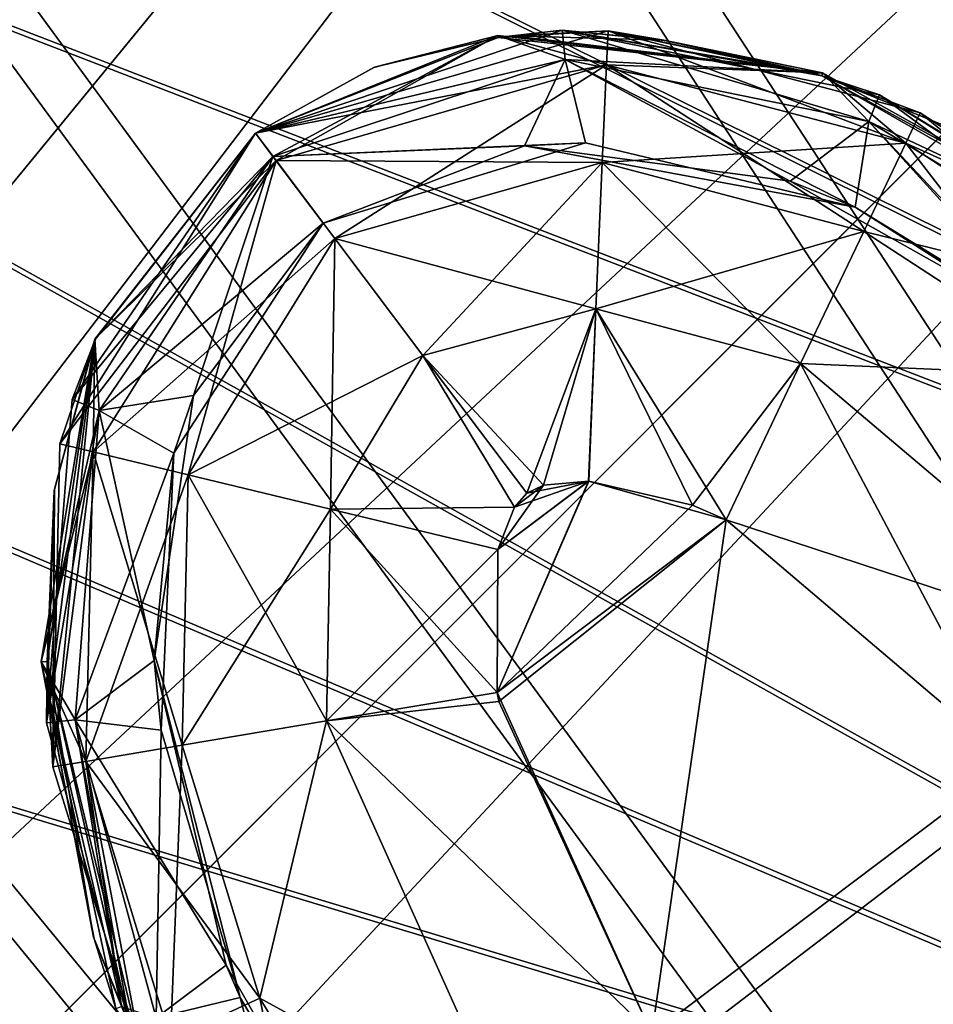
# Model space of a CAD drawing. Header units: metres. Extents: x -904 to 0, y -908 to 0.
# Tile 112 of 152: x -172 to -156, y -171 to -154. Entities that reach past the tile are written whole.
import ezdxf

# ---------------------------------------------------------------- set-up
doc = ezdxf.new("R2010")
doc.units = ezdxf.units.M

msp = doc.modelspace()

# ---------------------------------------------------------------- linework, layer by layer
at = {"layer": 'None012311'}
for points in [[(-264.332214, -57.531643, 123.974747), (-243.170029, -56.729248, 123.995758), (-63.008152, -302.295593, 117.565376)], [(-63.008152, -302.295593, 117.565376), (-243.170029, -56.729248, 123.995758), (-222.050903, -58.298695, 123.954659)], [(-297.830109, -60.486073, 123.897385), (-264.332214, -57.531643, 123.974747), (-63.008152, -302.295593, 117.565376)], [(-222.050903, -58.298695, 123.954659), (-201.240021, -62.22023, 123.851974), (-63.008152, -302.295593, 117.565376)], [(-65.261642, -300.990356, 120.600586), (-242.291733, -59.376686, 126.92746), (-262.718689, -60.035652, 126.910202)], [(-221.537735, -60.995937, 126.885056), (-242.291733, -59.376686, 126.92746), (-65.261642, -300.990356, 120.600586)], [(-262.718689, -60.035652, 126.910202), (-296.668427, -62.81105, 126.837532), (-65.261642, -300.990356, 120.600586)], [(-63.008152, -302.295593, 117.565376), (-331.364288, -63.040817, 123.830482), (-297.830109, -60.486073, 123.897385)], [(-201.261032, -64.869583, 126.783623), (-221.537735, -60.995937, 126.885056), (-65.261642, -300.990356, 120.600586)], [(-201.240021, -62.22023, 123.851974), (-180.998627, -68.444519, 123.68898), (-63.008152, -302.295593, 117.565376)], [(-65.261642, -300.990356, 120.600586), (-296.668427, -62.81105, 126.837532), (-330.762848, -65.236298, 126.774025)], [(-398.51358, -66.948952, 123.728142), (-331.364288, -63.040817, 123.830482), (-63.008152, -302.295593, 117.565376)], [(-65.261642, -300.990356, 120.600586), (-181.641327, -70.920166, 126.625183), (-201.261032, -64.869583, 126.783623)], [(-399.362701, -68.982285, 126.675926), (-65.261642, -300.990356, 120.600586), (-330.762848, -65.236298, 126.774025)], [(-465.701691, -69.252586, 123.667824), (-398.51358, -66.948952, 123.728142), (-69.298546, -367.238312, 115.864792)], [(-398.51358, -66.948952, 123.728142), (-66.409767, -334.739563, 116.715805), (-69.298546, -367.238312, 115.864792)], [(-66.409767, -334.739563, 116.715805), (-398.51358, -66.948952, 123.728142), (-63.008152, -302.295593, 117.565376)], [(-63.008152, -302.295593, 117.565376), (-180.998627, -68.444519, 123.68898), (-161.580826, -76.893288, 123.467743)], [(-71.333969, -367.13382, 118.868553), (-399.362701, -68.982285, 126.675926), (-465.757965, -71.129059, 126.619713)], [(-71.333969, -367.13382, 118.868553), (-68.556686, -334.277802, 119.72892), (-399.362701, -68.982285, 126.675926)], [(-68.556686, -334.277802, 119.72892), (-65.261642, -300.990356, 120.600586), (-399.362701, -68.982285, 126.675926)], [(-452.00235, -701.143799, 107.12117), (-465.701691, -69.252586, 123.667824), (-71.672775, -399.771973, 115.012871)], [(-465.701691, -69.252586, 123.667824), (-69.298546, -367.238312, 115.864792), (-71.672775, -399.771973, 115.012871)], [(-162.537094, -79.228813, 126.407616), (-181.641327, -70.920166, 126.625183), (-65.261642, -300.990356, 120.600586)], [(-73.59713, -399.498657, 118.021057), (-465.757965, -71.129059, 126.619713), (-452.00235, -703.006531, 110.073418)], [(-73.59713, -399.498657, 118.021057), (-71.333969, -367.13382, 118.868553), (-465.757965, -71.129059, 126.619713)], [(-161.580826, -76.893288, 123.467743), (-143.23024, -87.460297, 123.19104), (-63.008152, -302.295593, 117.565376)], [(-153.423279, -84.138039, 126.27906), (-162.537094, -79.228813, 126.407616), (-65.261642, -300.990356, 120.600586)]]:
    msp.add_3dface(points, dxfattribs=at)
at = {"layer": 'None012312'}
for points in [[(-224.989838, -198.103775, 2170), (-171.69136, -69.429825, 2077.158691), (-189.150803, -63.182556, 2077.158691)], [(-224.989838, -198.103775, 2170), (-220.582367, -200.188324, 2170), (-171.69136, -69.429825, 2077.158691)], [(-220.582367, -200.188324, 2170), (-154.928177, -77.35804, 2077.158691), (-171.69136, -69.429825, 2077.158691)], [(-225.351837, -198.977661, 2167.144043), (-172.692154, -71.845924, 2075.415527), (-156.160965, -79.664413, 2075.415527)], [(-220.582367, -200.188324, 2170), (-216.400406, -202.694778, 2170), (-154.928177, -77.35804, 2077.158691)], [(-216.400406, -202.694778, 2170), (-139.02272, -86.890968, 2077.158691), (-154.928177, -77.35804, 2077.158691)], [(-221.028259, -201.022507, 2167.144043), (-225.351837, -198.977661, 2167.144043), (-156.160965, -79.664413, 2075.415527)], [(-221.028259, -201.022507, 2167.144043), (-156.160965, -79.664413, 2075.415527), (-140.475632, -89.065399, 2075.415527)], [(-216.400406, -202.694778, 2170), (-212.484268, -205.599091, 2170), (-139.02272, -86.890968, 2077.158691)], [(-212.484268, -205.599091, 2170), (-124.128281, -97.937057, 2077.158691), (-139.02272, -86.890968, 2077.158691)], [(-216.925919, -203.481247, 2167.144043), (-221.028259, -201.022507, 2167.144043), (-140.475632, -89.065399, 2075.415527)], [(-216.925919, -203.481247, 2167.144043), (-140.475632, -89.065399, 2075.415527), (-125.787346, -99.958588, 2075.415527)], [(-212.484268, -205.599091, 2170), (-208.871689, -208.873306, 2170), (-124.128281, -97.937057, 2077.158691)], [(-208.871689, -208.873306, 2170), (-110.38842, -110.390038, 2077.158691), (-124.128281, -97.937057, 2077.158691)], [(-213.084335, -206.330261, 2167.144043), (-216.925919, -203.481247, 2167.144043), (-125.787346, -99.958588, 2075.415527)], [(-213.084335, -206.330261, 2167.144043), (-125.787346, -99.958588, 2075.415527), (-112.237633, -112.239235, 2075.415527)], [(-208.871689, -208.873306, 2170), (-205.597473, -212.485886, 2170), (-110.38842, -110.390038, 2077.158691)], [(-205.597473, -212.485886, 2170), (-97.93544, -124.129898, 2077.158691), (-110.38842, -110.390038, 2077.158691)], [(-209.540543, -209.542145, 2167.144043), (-213.084335, -206.330261, 2167.144043), (-112.237633, -112.239235, 2075.415527)], [(-209.540543, -209.542145, 2167.144043), (-112.237633, -112.239235, 2075.415527), (-99.956985, -125.788948, 2075.415527)], [(-205.597473, -212.485886, 2170), (-202.693161, -216.402023, 2170), (-97.93544, -124.129898, 2077.158691)], [(-202.693161, -216.402023, 2170), (-86.889359, -139.024338, 2077.158691), (-97.93544, -124.129898, 2077.158691)], [(-206.328659, -213.085938, 2167.144043), (-209.540543, -209.542145, 2167.144043), (-99.956985, -125.788948, 2075.415527)], [(-206.328659, -213.085938, 2167.144043), (-99.956985, -125.788948, 2075.415527), (-89.063797, -140.477234, 2075.415527)], [(-202.693161, -216.402023, 2170), (-200.186707, -220.583984, 2170), (-86.889359, -139.024338, 2077.158691)], [(-200.186707, -220.583984, 2170), (-77.356422, -154.929794, 2077.158691), (-86.889359, -139.024338, 2077.158691)], [(-203.479645, -216.927521, 2167.144043), (-206.328659, -213.085938, 2167.144043), (-89.063797, -140.477234, 2075.415527)], [(-203.479645, -216.927521, 2167.144043), (-89.063797, -140.477234, 2075.415527), (-79.662811, -156.162567, 2075.415527)], [(-200.186707, -220.583984, 2170), (-198.102173, -224.99147, 2170), (-77.356422, -154.929794, 2077.158691)], [(-198.102173, -224.99147, 2170), (-69.428215, -171.692978, 2077.158691), (-77.356422, -154.929794, 2077.158691)], [(-201.020905, -221.029861, 2167.144043), (-203.479645, -216.927521, 2167.144043), (-79.662811, -156.162567, 2075.415527)], [(-201.020905, -221.029861, 2167.144043), (-79.662811, -156.162567, 2075.415527), (-71.844322, -172.693756, 2075.415527)]]:
    msp.add_3dface(points, dxfattribs=at)
at = {"layer": 'None012315'}
for points in [[(-162.68129, -154.086838, 1936.627197), (-162.626328, -154.603897, 1933.798706), (-168.123291, -155.912109, 1936.627197)], [(-168.123291, -155.912109, 1936.627197), (-163.816315, -154.212112, 1958.627197), (-162.68129, -154.086838, 1936.627197)], [(-161.864639, -154.093933, 1336.627197), (-161.890823, -154.699844, 1333.565796), (-168.123291, -155.912109, 1336.627197)], [(-168.123291, -155.912109, 1336.627197), (-163.816315, -154.212112, 1358.627197), (-161.864639, -154.093933, 1336.627197)], [(-163.816315, -154.212112, 1958.627197), (-163.569199, -154.186798, 1958.627197), (-162.68129, -154.086838, 1936.627197)], [(-163.816315, -154.212112, 1358.627197), (-163.569199, -154.186798, 1358.627197), (-161.864639, -154.093933, 1336.627197)], [(-162.68129, -154.086838, 1936.627197), (-163.569199, -154.186798, 1958.627197), (-163.559021, -154.185898, 1958.627197)], [(-161.864639, -154.093933, 1336.627197), (-163.569199, -154.186798, 1358.627197), (-163.559021, -154.185898, 1358.627197)], [(-163.559021, -154.185898, 1958.627197), (-160.872482, -154.264542, 1958.627197), (-162.68129, -154.086838, 1936.627197)], [(-163.559021, -154.185898, 1358.627197), (-160.872482, -154.264542, 1358.627197), (-161.864639, -154.093933, 1336.627197)], [(-157.043091, -155.230957, 1936.627197), (-157.234665, -155.703217, 1933.798706), (-162.68129, -154.086838, 1936.627197)], [(-157.234665, -155.703217, 1933.798706), (-162.626328, -154.603897, 1933.798706), (-162.68129, -154.086838, 1936.627197)], [(-157.043091, -155.230957, 1936.627197), (-162.68129, -154.086838, 1936.627197), (-158.071854, -154.895218, 1958.627197)], [(-162.68129, -154.086838, 1936.627197), (-158.209091, -154.851959, 1958.627197), (-158.071854, -154.895218, 1958.627197)], [(-160.872482, -154.264542, 1958.627197), (-160.861816, -154.265945, 1958.627197), (-162.68129, -154.086838, 1936.627197)], [(-162.68129, -154.086838, 1936.627197), (-160.861816, -154.265945, 1958.627197), (-158.218933, -154.848907, 1958.627197)], [(-158.218933, -154.848907, 1958.627197), (-158.209091, -154.851959, 1958.627197), (-162.68129, -154.086838, 1936.627197)], [(-156.575333, -156.089493, 1333.565796), (-161.890823, -154.699844, 1333.565796), (-161.864639, -154.093933, 1336.627197)], [(-156.321747, -155.553619, 1336.627197), (-156.575333, -156.089493, 1333.565796), (-161.864639, -154.093933, 1336.627197)], [(-156.321747, -155.553619, 1336.627197), (-161.864639, -154.093933, 1336.627197), (-158.071854, -154.895218, 1358.627197)], [(-161.864639, -154.093933, 1336.627197), (-158.209091, -154.851959, 1358.627197), (-158.071854, -154.895218, 1358.627197)], [(-160.872482, -154.264542, 1358.627197), (-160.861816, -154.265945, 1358.627197), (-161.864639, -154.093933, 1336.627197)], [(-161.864639, -154.093933, 1336.627197), (-160.861816, -154.265945, 1358.627197), (-158.218933, -154.848907, 1358.627197)], [(-158.218933, -154.848907, 1358.627197), (-158.209091, -154.851959, 1358.627197), (-161.864639, -154.093933, 1336.627197)], [(-166.019394, -154.747314, 1958.627197), (-168.123291, -155.912109, 1958.627197), (-163.823151, -154.17897, 1980.627197)], [(-168.123291, -155.912109, 1958.627197), (-168.123291, -155.912109, 1980.627197), (-163.823151, -154.17897, 1980.627197)], [(-166.019394, -154.747314, 1358.627197), (-168.123291, -155.912109, 1358.627197), (-163.823151, -154.17897, 1380.627197)], [(-168.123291, -155.912109, 1358.627197), (-168.123291, -155.912109, 1380.627197), (-163.823151, -154.17897, 1380.627197)], [(-163.823151, -154.17897, 1980.627197), (-168.123291, -155.912109, 1980.627197), (-167.75679, -156.398453, 1983.688721)], [(-163.823151, -154.17897, 1380.627197), (-168.123291, -155.912109, 1380.627197), (-167.812302, -156.324783, 1383.455688)], [(-166.010452, -154.743896, 1958.627197), (-163.816315, -154.212112, 1958.627197), (-168.123291, -155.912109, 1936.627197)], [(-166.010452, -154.743896, 1358.627197), (-163.816315, -154.212112, 1358.627197), (-168.123291, -155.912109, 1336.627197)], [(-163.823151, -154.17897, 1380.627197), (-167.812302, -156.324783, 1383.455688), (-162.626328, -154.603897, 1383.455688)], [(-161.890823, -154.699844, 1983.688721), (-163.823151, -154.17897, 1980.627197), (-167.75679, -156.398453, 1983.688721)], [(-163.823151, -154.17897, 1980.627197), (-166.010452, -154.743896, 1958.627197), (-166.019394, -154.747314, 1958.627197)], [(-163.823151, -154.17897, 1380.627197), (-166.010452, -154.743896, 1358.627197), (-166.019394, -154.747314, 1358.627197)], [(-163.816315, -154.212112, 1958.627197), (-166.010452, -154.743896, 1958.627197), (-163.823151, -154.17897, 1980.627197)], [(-163.816315, -154.212112, 1358.627197), (-166.010452, -154.743896, 1358.627197), (-163.823151, -154.17897, 1380.627197)], [(-158.058243, -154.843445, 1980.627197), (-163.816315, -154.212112, 1958.627197), (-163.823151, -154.17897, 1980.627197)], [(-158.058243, -154.843445, 1380.627197), (-163.816315, -154.212112, 1358.627197), (-163.823151, -154.17897, 1380.627197)], [(-158.058243, -154.843445, 1980.627197), (-163.823151, -154.17897, 1980.627197), (-161.890823, -154.699844, 1983.688721)], [(-158.058243, -154.843445, 1380.627197), (-163.823151, -154.17897, 1380.627197), (-162.626328, -154.603897, 1383.455688)], [(-163.569199, -154.186798, 1958.627197), (-163.816315, -154.212112, 1958.627197), (-158.058243, -154.843445, 1980.627197)], [(-163.569199, -154.186798, 1358.627197), (-163.816315, -154.212112, 1358.627197), (-158.058243, -154.843445, 1380.627197)], [(-163.559021, -154.185898, 1958.627197), (-163.569199, -154.186798, 1958.627197), (-158.058243, -154.843445, 1980.627197)], [(-163.559021, -154.185898, 1358.627197), (-163.569199, -154.186798, 1358.627197), (-158.058243, -154.843445, 1380.627197)], [(-158.058243, -154.843445, 1980.627197), (-160.872482, -154.264542, 1958.627197), (-163.559021, -154.185898, 1958.627197)], [(-158.058243, -154.843445, 1380.627197), (-160.872482, -154.264542, 1358.627197), (-163.559021, -154.185898, 1358.627197)], [(-160.861816, -154.265945, 1958.627197), (-160.872482, -154.264542, 1958.627197), (-158.058243, -154.843445, 1980.627197)], [(-160.861816, -154.265945, 1358.627197), (-160.872482, -154.264542, 1358.627197), (-158.058243, -154.843445, 1380.627197)], [(-158.218933, -154.848907, 1958.627197), (-160.861816, -154.265945, 1958.627197), (-158.058243, -154.843445, 1980.627197)], [(-158.218933, -154.848907, 1358.627197), (-160.861816, -154.265945, 1358.627197), (-158.058243, -154.843445, 1380.627197)], [(-162.626328, -154.603897, 1933.798706), (-167.812302, -156.324783, 1933.798706), (-168.123291, -155.912109, 1936.627197)], [(-162.626328, -154.603897, 1933.798706), (-162.266418, -156.083252, 1931.335693), (-167.812302, -156.324783, 1933.798706)], [(-162.626328, -154.603897, 1383.455688), (-167.812302, -156.324783, 1383.455688), (-163.34523, -156.135101, 1385.918701)], [(-162.626328, -154.603897, 1383.455688), (-163.34523, -156.135101, 1385.918701), (-158.630539, -156.761826, 1385.918701)], [(-157.234665, -155.703217, 1933.798706), (-157.476624, -157.222977, 1931.335693), (-162.626328, -154.603897, 1933.798706)], [(-157.476624, -157.222977, 1931.335693), (-162.266418, -156.083252, 1931.335693), (-162.626328, -154.603897, 1933.798706)], [(-158.058243, -154.843445, 1380.627197), (-162.626328, -154.603897, 1383.455688), (-157.234665, -155.703217, 1383.455811)], [(-157.234665, -155.703217, 1383.455811), (-162.626328, -154.603897, 1383.455688), (-158.630539, -156.761826, 1385.918701)], [(-161.890823, -154.699844, 1333.565796), (-167.75679, -156.398453, 1333.565796), (-168.123291, -155.912109, 1336.627197)], [(-166.019394, -154.747314, 1958.627197), (-166.010452, -154.743896, 1958.627197), (-168.123291, -155.912109, 1936.627197)], [(-166.019394, -154.747314, 1358.627197), (-166.010452, -154.743896, 1358.627197), (-168.123291, -155.912109, 1336.627197)], [(-168.123291, -155.912109, 1936.627197), (-168.123291, -155.912109, 1958.627197), (-166.019394, -154.747314, 1958.627197)], [(-168.123291, -155.912109, 1336.627197), (-168.123291, -155.912109, 1358.627197), (-166.019394, -154.747314, 1358.627197)], [(-161.890823, -154.699844, 1333.565796), (-161.965866, -156.434967, 1330.970337), (-167.75679, -156.398453, 1333.565796)], [(-167.75679, -156.398453, 1983.688721), (-166.713135, -157.783417, 1986.284058), (-161.890823, -154.699844, 1983.688721)], [(-166.713135, -157.783417, 1986.284058), (-161.965866, -156.434967, 1986.284058), (-161.890823, -154.699844, 1983.688721)], [(-157.325424, -157.656113, 1330.970337), (-161.965866, -156.434967, 1330.970337), (-161.890823, -154.699844, 1333.565796)], [(-161.890823, -154.699844, 1983.688721), (-161.965866, -156.434967, 1986.284058), (-156.575333, -156.089493, 1983.688721)], [(-156.575333, -156.089493, 1333.565796), (-157.325424, -157.656113, 1330.970337), (-161.890823, -154.699844, 1333.565796)], [(-156.575333, -156.089493, 1983.688721), (-158.058243, -154.843445, 1980.627197), (-161.890823, -154.699844, 1983.688721)], [(-158.058243, -154.843445, 1980.627197), (-158.209091, -154.851959, 1958.627197), (-158.218933, -154.848907, 1958.627197)], [(-158.058243, -154.843445, 1380.627197), (-158.209091, -154.851959, 1358.627197), (-158.218933, -154.848907, 1358.627197)], [(-158.071854, -154.895218, 1958.627197), (-158.209091, -154.851959, 1958.627197), (-158.058243, -154.843445, 1980.627197)], [(-158.071854, -154.895218, 1358.627197), (-158.209091, -154.851959, 1358.627197), (-158.058243, -154.843445, 1380.627197)], [(-152.569992, -157.898438, 1963.055176), (-158.071854, -154.895218, 1958.627197), (-158.058243, -154.843445, 1980.627197)], [(-152.569992, -157.898438, 1363.055176), (-158.071854, -154.895218, 1358.627197), (-158.058243, -154.843445, 1380.627197)], [(-152.569992, -157.898438, 1963.055176), (-155.870773, -155.787064, 1958.627197), (-158.071854, -154.895218, 1958.627197)], [(-152.569992, -157.898438, 1363.055176), (-155.870773, -155.787064, 1358.627197), (-158.071854, -154.895218, 1358.627197)], [(-157.043091, -155.230957, 1936.627197), (-158.071854, -154.895218, 1958.627197), (-151.971924, -158.385361, 1953.325195)], [(-151.971924, -158.385361, 1953.325195), (-158.071854, -154.895218, 1958.627197), (-155.870773, -155.787064, 1958.627197)], [(-156.321747, -155.553619, 1336.627197), (-158.071854, -154.895218, 1358.627197), (-151.971924, -158.385361, 1353.325195)], [(-151.971924, -158.385361, 1353.325195), (-158.071854, -154.895218, 1358.627197), (-155.870773, -155.787064, 1358.627197)], [(-152.569992, -157.898438, 1963.055176), (-158.058243, -154.843445, 1980.627197), (-152.570053, -157.898361, 1980.627197)], [(-152.569992, -157.898438, 1363.055176), (-158.058243, -154.843445, 1380.627197), (-152.570053, -157.898361, 1380.627197)], [(-152.570053, -157.898361, 1980.627197), (-158.058243, -154.843445, 1980.627197), (-156.575333, -156.089493, 1983.688721)], [(-152.570053, -157.898361, 1380.627197), (-158.058243, -154.843445, 1380.627197), (-157.234665, -155.703217, 1383.455811)], [(-152.54483, -158.54808, 1933.798706), (-157.234665, -155.703217, 1933.798706), (-157.043091, -155.230957, 1936.627197)], [(-152.230652, -158.170471, 1936.627197), (-152.54483, -158.54808, 1933.798706), (-157.043091, -155.230957, 1936.627197)], [(-152.230652, -158.170471, 1936.627197), (-157.043091, -155.230957, 1936.627197), (-151.971924, -158.385361, 1953.325195)], [(-152.250381, -158.896774, 1333.565796), (-156.575333, -156.089493, 1333.565796), (-156.321747, -155.553619, 1336.627197)], [(-151.874664, -158.46785, 1336.627197), (-152.250381, -158.896774, 1333.565796), (-156.321747, -155.553619, 1336.627197)], [(-151.874664, -158.46785, 1336.627197), (-156.321747, -155.553619, 1336.627197), (-151.971924, -158.385361, 1353.325195)], [(-157.234665, -155.703217, 1383.455811), (-158.630539, -156.761826, 1385.918701), (-153.789536, -159.483643, 1385.918701)], [(-153.306458, -159.876114, 1931.335693), (-157.476624, -157.222977, 1931.335693), (-157.234665, -155.703217, 1933.798706)], [(-152.54483, -158.54808, 1933.798706), (-153.306458, -159.876114, 1931.335693), (-157.234665, -155.703217, 1933.798706)], [(-152.570053, -157.898361, 1380.627197), (-157.234665, -155.703217, 1383.455811), (-152.54483, -158.54808, 1383.455811)], [(-152.54483, -158.54808, 1383.455811), (-157.234665, -155.703217, 1383.455811), (-153.789536, -159.483643, 1385.918701)], [(-171.596069, -161.4272, 1336.627197), (-168.123291, -155.912109, 1336.627197), (-167.75679, -156.398453, 1333.565796)], [(-170.96875, -159.574432, 1358.627197), (-168.123291, -155.912109, 1358.627197), (-171.596069, -161.4272, 1336.627197)], [(-171.596069, -161.4272, 1336.627197), (-168.123291, -155.912109, 1358.627197), (-168.123291, -155.912109, 1336.627197)], [(-171.377808, -160.640213, 1936.627197), (-168.123291, -155.912109, 1936.627197), (-167.812302, -156.324783, 1933.798706)], [(-170.96875, -159.574432, 1958.627197), (-168.123291, -155.912109, 1958.627197), (-171.377808, -160.640213, 1936.627197)], [(-171.377808, -160.640213, 1936.627197), (-168.123291, -155.912109, 1958.627197), (-168.123291, -155.912109, 1936.627197)], [(-168.123291, -155.912109, 1980.627197), (-170.974518, -159.567993, 1980.627197), (-167.75679, -156.398453, 1983.688721)], [(-170.974518, -159.567993, 1980.627197), (-168.123291, -155.912109, 1980.627197), (-170.96875, -159.574432, 1958.627197)], [(-170.974518, -159.567993, 1380.627197), (-168.123291, -155.912109, 1380.627197), (-170.96875, -159.574432, 1358.627197)], [(-170.974518, -159.567993, 1380.627197), (-167.812302, -156.324783, 1383.455688), (-168.123291, -155.912109, 1380.627197)], [(-170.96875, -159.574432, 1958.627197), (-168.123291, -155.912109, 1980.627197), (-168.123291, -155.912109, 1958.627197)], [(-170.96875, -159.574432, 1358.627197), (-168.123291, -155.912109, 1380.627197), (-168.123291, -155.912109, 1358.627197)], [(-162.266418, -156.083252, 1931.335693), (-166.919647, -157.509369, 1931.335693), (-167.812302, -156.324783, 1933.798706)], [(-167.812302, -156.324783, 1383.455688), (-166.919647, -157.509369, 1385.918701), (-163.34523, -156.135101, 1385.918701)], [(-166.919647, -157.509369, 1931.335693), (-162.266418, -156.083252, 1931.335693), (-163.34523, -156.135101, 1385.918701)], [(-166.919647, -157.509369, 1385.918701), (-166.919647, -157.509369, 1931.335693), (-163.34523, -156.135101, 1385.918701)], [(-163.34523, -156.135101, 1385.918701), (-162.266418, -156.083252, 1931.335693), (-157.476624, -157.222977, 1931.335693)], [(-157.476624, -157.222977, 1931.335693), (-158.630539, -156.761826, 1385.918701), (-163.34523, -156.135101, 1385.918701)], [(-161.965866, -156.434967, 1986.284058), (-157.325424, -157.656113, 1986.284058), (-156.575333, -156.089493, 1983.688721)], [(-153.390533, -160.21666, 1330.970337), (-157.325424, -157.656113, 1330.970337), (-156.575333, -156.089493, 1333.565796)], [(-156.575333, -156.089493, 1983.688721), (-157.325424, -157.656113, 1986.284058), (-152.250381, -158.896774, 1983.688721)], [(-152.250381, -158.896774, 1333.565796), (-153.390533, -160.21666, 1330.970337), (-156.575333, -156.089493, 1333.565796)], [(-152.250381, -158.896774, 1983.688721), (-152.570053, -157.898361, 1980.627197), (-156.575333, -156.089493, 1983.688721)], [(-170.89592, -160.835571, 1933.798706), (-171.377808, -160.640213, 1936.627197), (-167.812302, -156.324783, 1933.798706)], [(-170.89592, -160.835571, 1383.455688), (-167.812302, -156.324783, 1383.455688), (-170.974518, -159.567993, 1380.627197)], [(-167.812302, -156.324783, 1933.798706), (-166.919647, -157.509369, 1931.335693), (-170.89592, -160.835571, 1933.798706)], [(-170.89592, -160.835571, 1383.455688), (-169.225891, -160.566605, 1385.918701), (-167.812302, -156.324783, 1383.455688)], [(-169.225891, -160.566605, 1385.918701), (-166.919647, -157.509369, 1385.918701), (-167.812302, -156.324783, 1383.455688)], [(-171.006424, -161.569031, 1333.565796), (-171.596069, -161.4272, 1336.627197), (-167.75679, -156.398453, 1333.565796)], [(-171.006424, -161.569031, 1983.688721), (-169.31781, -161.975128, 1986.284058), (-167.75679, -156.398453, 1983.688721)], [(-170.974518, -159.567993, 1980.627197), (-171.006424, -161.569031, 1983.688721), (-167.75679, -156.398453, 1983.688721)], [(-167.75679, -156.398453, 1333.565796), (-166.713135, -157.783417, 1330.970337), (-171.006424, -161.569031, 1333.565796)], [(-169.31781, -161.975128, 1986.284058), (-166.713135, -157.783417, 1986.284058), (-167.75679, -156.398453, 1983.688721)], [(-161.965866, -156.434967, 1330.970337), (-166.713135, -157.783417, 1330.970337), (-167.75679, -156.398453, 1333.565796)], [(-166.713135, -157.783417, 1330.970337), (-161.965866, -156.434967, 1330.970337), (-162.078217, -159.031769, 1329.236206)], [(-166.713135, -157.783417, 1986.284058), (-165.151169, -159.856171, 1988.018311), (-161.965866, -156.434967, 1986.284058)], [(-165.151169, -159.856171, 1988.018311), (-162.078217, -159.031769, 1988.018311), (-161.965866, -156.434967, 1986.284058)], [(-162.078217, -159.031769, 1329.236206), (-161.965866, -156.434967, 1330.970337), (-158.447998, -160.000702, 1329.236206)], [(-161.965866, -156.434967, 1986.284058), (-162.078217, -159.031769, 1988.018311), (-157.325424, -157.656113, 1986.284058)], [(-161.965866, -156.434967, 1330.970337), (-157.325424, -157.656113, 1330.970337), (-158.447998, -160.000702, 1329.236206)], [(-153.789536, -159.483643, 1385.918701), (-158.630539, -156.761826, 1385.918701), (-157.476624, -157.222977, 1931.335693)], [(-153.306458, -159.876114, 1931.335693), (-153.789536, -159.483643, 1385.918701), (-157.476624, -157.222977, 1931.335693)], [(-166.919647, -157.509369, 1931.335693), (-169.573074, -161.589294, 1931.335693), (-170.89592, -160.835571, 1933.798706)], [(-169.573074, -161.589294, 1931.335693), (-166.919647, -157.509369, 1931.335693), (-169.225891, -160.566605, 1385.918701)], [(-169.225891, -160.566605, 1385.918701), (-166.919647, -157.509369, 1931.335693), (-166.919647, -157.509369, 1385.918701)], [(-162.078217, -159.031769, 1988.018311), (-158.447998, -160.000702, 1988.018311), (-157.325424, -157.656113, 1986.284058)], [(-158.447998, -160.000702, 1329.236206), (-157.325424, -157.656113, 1330.970337), (-153.390533, -160.21666, 1330.970337)], [(-157.325424, -157.656113, 1986.284058), (-158.447998, -160.000702, 1988.018311), (-153.390533, -160.21666, 1986.284058)], [(-157.325424, -157.656113, 1986.284058), (-153.390533, -160.21666, 1986.284058), (-152.250381, -158.896774, 1983.688721)], [(-166.713135, -157.783417, 1330.970337), (-169.31781, -161.975128, 1330.970337), (-171.006424, -161.569031, 1333.565796)], [(-166.713135, -157.783417, 1986.284058), (-169.31781, -161.975128, 1986.284058), (-166.790634, -162.58287, 1988.018311)], [(-166.713135, -157.783417, 1330.970337), (-165.151169, -159.856171, 1329.236206), (-169.31781, -161.975128, 1330.970337)], [(-165.151169, -159.856171, 1988.018311), (-166.713135, -157.783417, 1986.284058), (-166.790634, -162.58287, 1988.018311)], [(-165.151169, -159.856171, 1329.236206), (-166.713135, -157.783417, 1330.970337), (-162.078217, -159.031769, 1329.236206)], [(-165.151169, -159.856171, 1329.236206), (-162.078217, -159.031769, 1329.236206), (-163.011597, -162.161041, 1328.627197)], [(-165.151169, -159.856171, 1988.018311), (-163.308716, -162.301163, 1988.627197), (-162.078217, -159.031769, 1988.018311)], [(-163.308716, -162.301163, 1988.627197), (-162.20752, -162.086639, 1988.627197), (-162.078217, -159.031769, 1988.018311)], [(-162.078217, -159.031769, 1329.236206), (-162.210693, -162.086502, 1328.627197), (-163.011597, -162.161041, 1328.627197)], [(-159.765427, -162.774551, 1328.627197), (-162.210693, -162.086502, 1328.627197), (-162.078217, -159.031769, 1329.236206)], [(-162.078217, -159.031769, 1988.018311), (-162.20752, -162.086639, 1988.627197), (-160.367859, -162.515274, 1988.627197)], [(-158.447998, -160.000702, 1329.236206), (-159.765427, -162.774551, 1328.627197), (-162.078217, -159.031769, 1329.236206)], [(-162.078217, -159.031769, 1988.018311), (-160.367859, -162.515274, 1988.627197), (-158.447998, -160.000702, 1988.018311)], [(-170.974518, -159.567993, 1980.627197), (-171.924728, -165.29274, 1980.627197), (-171.006424, -161.569031, 1983.688721)], [(-170.974518, -159.567993, 1980.627197), (-171.822159, -165.289108, 1958.627197), (-171.924728, -165.29274, 1980.627197)], [(-170.974518, -159.567993, 1380.627197), (-171.822159, -165.289108, 1358.627197), (-171.924728, -165.29274, 1380.627197)], [(-171.924728, -165.29274, 1380.627197), (-170.89592, -160.835571, 1383.455688), (-170.974518, -159.567993, 1380.627197)], [(-171.832031, -166.375366, 1936.627197), (-171.691971, -162.228012, 1958.627197), (-170.96875, -159.574432, 1958.627197)], [(-171.832031, -166.375366, 1936.627197), (-170.96875, -159.574432, 1958.627197), (-171.377808, -160.640213, 1936.627197)], [(-171.696396, -162.258301, 1958.627197), (-171.822159, -165.289108, 1958.627197), (-170.974518, -159.567993, 1980.627197)], [(-171.696396, -162.258301, 1358.627197), (-171.822159, -165.289108, 1358.627197), (-170.974518, -159.567993, 1380.627197)], [(-171.720688, -167.1577, 1336.627197), (-171.691971, -162.228012, 1358.627197), (-170.96875, -159.574432, 1358.627197)], [(-171.720688, -167.1577, 1336.627197), (-170.96875, -159.574432, 1358.627197), (-171.596069, -161.4272, 1336.627197)], [(-171.691971, -162.228012, 1958.627197), (-171.696396, -162.258301, 1958.627197), (-170.974518, -159.567993, 1980.627197)], [(-171.691971, -162.228012, 1358.627197), (-171.696396, -162.258301, 1358.627197), (-170.974518, -159.567993, 1380.627197)], [(-171.691971, -162.228012, 1958.627197), (-170.974518, -159.567993, 1980.627197), (-170.96875, -159.574432, 1958.627197)], [(-171.691971, -162.228012, 1358.627197), (-170.974518, -159.567993, 1380.627197), (-170.96875, -159.574432, 1358.627197)], [(-165.151169, -159.856171, 1329.236206), (-166.790634, -162.58287, 1329.236206), (-169.31781, -161.975128, 1330.970337)], [(-165.151169, -159.856171, 1988.018311), (-166.790634, -162.58287, 1988.018311), (-163.525314, -162.548157, 1988.627197)], [(-163.525314, -162.548157, 1328.627197), (-166.790634, -162.58287, 1329.236206), (-165.151169, -159.856171, 1329.236206)], [(-163.308716, -162.301163, 1988.627197), (-165.151169, -159.856171, 1988.018311), (-163.525314, -162.548157, 1988.627197)], [(-163.308716, -162.301163, 1328.627197), (-165.151169, -159.856171, 1329.236206), (-163.011597, -162.161041, 1328.627197)], [(-163.308716, -162.301163, 1328.627197), (-163.525314, -162.548157, 1328.627197), (-165.151169, -159.856171, 1329.236206)], [(-160.367859, -162.515274, 1988.627197), (-159.765427, -162.774551, 1988.627197), (-158.447998, -160.000702, 1988.018311)], [(-154.697815, -167.081573, 1328.627197), (-159.765427, -162.774551, 1328.627197), (-158.447998, -160.000702, 1329.236206)], [(-158.447998, -160.000702, 1988.018311), (-159.765427, -162.774551, 1988.627197), (-152.252823, -165.23912, 1988.018311)], [(-152.252823, -165.23912, 1329.236206), (-154.697815, -167.081573, 1328.627197), (-158.447998, -160.000702, 1329.236206)], [(-152.252823, -165.23912, 1329.236206), (-158.447998, -160.000702, 1329.236206), (-153.390533, -160.21666, 1330.970337)], [(-158.447998, -160.000702, 1988.018311), (-152.252823, -165.23912, 1988.018311), (-153.390533, -160.21666, 1986.284058)], [(-169.922913, -165.271317, 1385.918701), (-169.225891, -160.566605, 1385.918701), (-170.89592, -160.835571, 1383.455688)], [(-169.922913, -165.271317, 1385.918701), (-169.573074, -161.589294, 1931.335693), (-169.225891, -160.566605, 1385.918701)], [(-171.832031, -166.375366, 1936.627197), (-171.377808, -160.640213, 1936.627197), (-170.89592, -160.835571, 1933.798706)], [(-171.325256, -166.321381, 1383.455811), (-170.89592, -160.835571, 1383.455688), (-171.924728, -165.29274, 1380.627197)], [(-171.325256, -166.321381, 1933.798706), (-171.832031, -166.375366, 1936.627197), (-170.89592, -160.835571, 1933.798706)], [(-170.89592, -160.835571, 1933.798706), (-169.573074, -161.589294, 1931.335693), (-171.325256, -166.321381, 1933.798706)], [(-171.325256, -166.321381, 1383.455811), (-169.922913, -165.271317, 1385.918701), (-170.89592, -160.835571, 1383.455688)], [(-171.720688, -167.1577, 1336.627197), (-171.596069, -161.4272, 1336.627197), (-171.006424, -161.569031, 1333.565796)], [(-171.924728, -165.29274, 1980.627197), (-171.135681, -167.061646, 1983.688721), (-171.006424, -161.569031, 1983.688721)], [(-171.135681, -167.061646, 1333.565796), (-171.720688, -167.1577, 1336.627197), (-171.006424, -161.569031, 1333.565796)], [(-169.573074, -161.589294, 1931.335693), (-169.797577, -166.507767, 1931.335693), (-171.325256, -166.321381, 1933.798706)], [(-171.135681, -167.061646, 1983.688721), (-169.423004, -166.772415, 1986.284058), (-171.006424, -161.569031, 1983.688721)], [(-171.006424, -161.569031, 1333.565796), (-169.31781, -161.975128, 1330.970337), (-171.135681, -167.061646, 1333.565796)], [(-169.423004, -166.772415, 1986.284058), (-169.31781, -161.975128, 1986.284058), (-171.006424, -161.569031, 1983.688721)], [(-169.797577, -166.507767, 1931.335693), (-169.573074, -161.589294, 1931.335693), (-169.922913, -165.271317, 1385.918701)], [(-169.31781, -161.975128, 1330.970337), (-169.423004, -166.772415, 1330.970337), (-171.135681, -167.061646, 1333.565796)], [(-169.31781, -161.975128, 1986.284058), (-169.423004, -166.772415, 1986.284058), (-166.859802, -166.339539, 1988.018311)], [(-169.31781, -161.975128, 1330.970337), (-166.790634, -162.58287, 1329.236206), (-169.423004, -166.772415, 1330.970337)], [(-166.790634, -162.58287, 1988.018311), (-169.31781, -161.975128, 1986.284058), (-166.859802, -166.339539, 1988.018311)], [(-159.765427, -162.774551, 1328.627197), (-163.830292, -165.837677, 1328.627197), (-162.210693, -162.086502, 1328.627197)], [(-163.830292, -165.837677, 1328.627197), (-163.818451, -163.300583, 1328.627197), (-162.210693, -162.086502, 1328.627197)], [(-160.367859, -162.515274, 1988.627197), (-162.20752, -162.086639, 1988.627197), (-163.830292, -165.837677, 1988.627197)], [(-163.830292, -165.837677, 1988.627197), (-162.20752, -162.086639, 1988.627197), (-163.817719, -163.297485, 1988.627197)], [(-162.210693, -162.086502, 1328.627197), (-163.818451, -163.300583, 1328.627197), (-163.011597, -162.161041, 1328.627197)], [(-162.20752, -162.086639, 1988.627197), (-163.525314, -162.548157, 1988.627197), (-163.817719, -163.297485, 1988.627197)], [(-162.20752, -162.086639, 1988.627197), (-163.308716, -162.301163, 1988.627197), (-163.525314, -162.548157, 1988.627197)], [(-171.696396, -162.258301, 1958.627197), (-171.691971, -162.228012, 1958.627197), (-171.832031, -166.375366, 1936.627197)], [(-171.822159, -165.289108, 1958.627197), (-171.696396, -162.258301, 1958.627197), (-171.832031, -166.375366, 1936.627197)], [(-171.822159, -165.289108, 1358.627197), (-171.696396, -162.258301, 1358.627197), (-171.720688, -167.1577, 1336.627197)], [(-171.696396, -162.258301, 1358.627197), (-171.691971, -162.228012, 1358.627197), (-171.720688, -167.1577, 1336.627197)], [(-163.818451, -163.300583, 1328.627197), (-163.525314, -162.548157, 1328.627197), (-163.011597, -162.161041, 1328.627197)], [(-163.011597, -162.161041, 1328.627197), (-163.525314, -162.548157, 1328.627197), (-163.308716, -162.301163, 1328.627197)], [(-166.790634, -162.58287, 1329.236206), (-166.859802, -166.339539, 1329.236206), (-169.423004, -166.772415, 1330.970337)], [(-166.859802, -166.339539, 1988.018311), (-163.830292, -165.837677, 1988.627197), (-166.790634, -162.58287, 1988.018311)], [(-163.818451, -163.300583, 1328.627197), (-166.859802, -166.339539, 1329.236206), (-166.790634, -162.58287, 1329.236206)], [(-166.790634, -162.58287, 1988.018311), (-163.817719, -163.297485, 1988.627197), (-163.525314, -162.548157, 1988.627197)], [(-163.525314, -162.548157, 1328.627197), (-163.818451, -163.300583, 1328.627197), (-166.790634, -162.58287, 1329.236206)], [(-163.830292, -165.837677, 1988.627197), (-163.817719, -163.297485, 1988.627197), (-166.790634, -162.58287, 1988.018311)], [(-159.765427, -162.774551, 1988.627197), (-160.367859, -162.515274, 1988.627197), (-163.830292, -165.837677, 1988.627197)], [(-159.765427, -162.774551, 1328.627197), (-163.803085, -165.995544, 1328.627197), (-163.830292, -165.837677, 1328.627197)], [(-159.765427, -162.774551, 1988.627197), (-163.830292, -165.837677, 1988.627197), (-161.086868, -171.896133, 1988.627197)], [(-161.086868, -171.896133, 1328.627197), (-163.803085, -165.995544, 1328.627197), (-159.765427, -162.774551, 1328.627197)], [(-154.697815, -167.081573, 1328.627197), (-161.086868, -171.896133, 1328.627197), (-159.765427, -162.774551, 1328.627197)], [(-154.697815, -167.081573, 1988.627197), (-159.765427, -162.774551, 1988.627197), (-161.086868, -171.896133, 1988.627197)], [(-159.765427, -162.774551, 1988.627197), (-154.697815, -167.081573, 1988.627197), (-152.252823, -165.23912, 1988.018311)], [(-163.818451, -163.300583, 1328.627197), (-163.830292, -165.837677, 1328.627197), (-166.859802, -166.339539, 1329.236206)], [(-168.640778, -170.675064, 1385.918701), (-169.922913, -165.271317, 1385.918701), (-171.325256, -166.321381, 1383.455811)], [(-168.396561, -171.247604, 1931.335693), (-169.922913, -165.271317, 1385.918701), (-168.640778, -170.675064, 1385.918701)], [(-168.396561, -171.247604, 1931.335693), (-169.797577, -166.507767, 1931.335693), (-169.922913, -165.271317, 1385.918701)], [(-171.822159, -165.289108, 1958.627197), (-170.996613, -170.182022, 1958.627197), (-171.924728, -165.29274, 1980.627197)], [(-171.822159, -165.289108, 1358.627197), (-170.996613, -170.182022, 1358.627197), (-171.924728, -165.29274, 1380.627197)], [(-171.924728, -165.29274, 1980.627197), (-170.500824, -171.410355, 1980.627197), (-171.135681, -167.061646, 1983.688721)], [(-170.500824, -171.410355, 1980.627197), (-171.924728, -165.29274, 1980.627197), (-170.600266, -171.446854, 1958.627197)], [(-171.924728, -165.29274, 1980.627197), (-170.988281, -170.211517, 1958.627197), (-170.600266, -171.446854, 1958.627197)], [(-171.924728, -165.29274, 1980.627197), (-170.996613, -170.182022, 1958.627197), (-170.988281, -170.211517, 1958.627197)], [(-170.500824, -171.410355, 1380.627197), (-171.924728, -165.29274, 1380.627197), (-170.600266, -171.446854, 1358.627197)], [(-171.924728, -165.29274, 1380.627197), (-170.988281, -170.211517, 1358.627197), (-170.600266, -171.446854, 1358.627197)], [(-171.924728, -165.29274, 1380.627197), (-170.996613, -170.182022, 1358.627197), (-170.988281, -170.211517, 1358.627197)], [(-170.500824, -171.410355, 1380.627197), (-171.325256, -166.321381, 1383.455811), (-171.924728, -165.29274, 1380.627197)], [(-171.822159, -165.289108, 1958.627197), (-171.832031, -166.375366, 1936.627197), (-170.332794, -171.811615, 1936.627197)], [(-170.996613, -170.182022, 1958.627197), (-171.822159, -165.289108, 1958.627197), (-170.332794, -171.811615, 1936.627197)], [(-170.996613, -170.182022, 1358.627197), (-171.822159, -165.289108, 1358.627197), (-170.145065, -172.235764, 1336.627197)], [(-171.822159, -165.289108, 1358.627197), (-171.720688, -167.1577, 1336.627197), (-170.145065, -172.235764, 1336.627197)], [(-161.086868, -171.896133, 1988.627197), (-163.830292, -165.837677, 1988.627197), (-166.859802, -166.339539, 1988.018311)], [(-163.830292, -165.837677, 1328.627197), (-163.803085, -165.995544, 1328.627197), (-166.859802, -166.339539, 1329.236206)], [(-166.859802, -166.339539, 1329.236206), (-163.803085, -165.995544, 1328.627197), (-161.086868, -171.896133, 1328.627197)], [(-170.332794, -171.811615, 1936.627197), (-171.832031, -166.375366, 1936.627197), (-171.325256, -166.321381, 1933.798706)], [(-169.883224, -171.613663, 1933.798706), (-170.332794, -171.811615, 1936.627197), (-171.325256, -166.321381, 1933.798706)], [(-171.325256, -166.321381, 1933.798706), (-169.797577, -166.507767, 1931.335693), (-169.883224, -171.613663, 1933.798706)], [(-169.883224, -171.613663, 1383.455811), (-171.325256, -166.321381, 1383.455811), (-170.500824, -171.410355, 1380.627197)], [(-169.883224, -171.613663, 1383.455811), (-168.640778, -170.675064, 1385.918701), (-171.325256, -166.321381, 1383.455811)], [(-166.859802, -166.339539, 1988.018311), (-169.423004, -166.772415, 1986.284058), (-168.046173, -171.260635, 1986.284058)], [(-169.423004, -166.772415, 1330.970337), (-166.859802, -166.339539, 1329.236206), (-168.046173, -171.260635, 1330.970337)], [(-163.531845, -173.738586, 1988.018311), (-166.859802, -166.339539, 1988.018311), (-168.046173, -171.260635, 1986.284058)], [(-166.859802, -166.339539, 1329.236206), (-163.531845, -173.738586, 1329.236206), (-168.046173, -171.260635, 1330.970337)], [(-163.531845, -173.738586, 1988.018311), (-161.086868, -171.896133, 1988.627197), (-166.859802, -166.339539, 1988.018311)], [(-161.086868, -171.896133, 1328.627197), (-163.531845, -173.738586, 1329.236206), (-166.859802, -166.339539, 1329.236206)], [(-169.797577, -166.507767, 1931.335693), (-168.396561, -171.247604, 1931.335693), (-169.883224, -171.613663, 1933.798706)], [(-168.046173, -171.260635, 1986.284058), (-169.423004, -166.772415, 1986.284058), (-171.135681, -167.061646, 1983.688721)], [(-171.135681, -167.061646, 1333.565796), (-169.423004, -166.772415, 1330.970337), (-169.629196, -171.992828, 1333.565796)], [(-169.423004, -166.772415, 1330.970337), (-168.046173, -171.260635, 1330.970337), (-169.629196, -171.992828, 1333.565796)], [(-170.145065, -172.235764, 1336.627197), (-171.720688, -167.1577, 1336.627197), (-171.135681, -167.061646, 1333.565796)], [(-169.629196, -171.992828, 1983.688721), (-168.046173, -171.260635, 1986.284058), (-171.135681, -167.061646, 1983.688721)], [(-170.500824, -171.410355, 1980.627197), (-169.629196, -171.992828, 1983.688721), (-171.135681, -167.061646, 1983.688721)], [(-169.629196, -171.992828, 1333.565796), (-170.145065, -172.235764, 1336.627197), (-171.135681, -167.061646, 1333.565796)], [(-156.019257, -176.20314, 1328.627197), (-161.086868, -171.896133, 1328.627197), (-154.697815, -167.081573, 1328.627197)], [(-154.697815, -167.081573, 1988.627197), (-161.086868, -171.896133, 1988.627197), (-156.163498, -176.133484, 1988.627197)], [(-151.954391, -173.139999, 1988.627197), (-154.697815, -167.081573, 1988.627197), (-156.163498, -176.133484, 1988.627197)], [(-170.332794, -171.811615, 1936.627197), (-170.988281, -170.211517, 1958.627197), (-170.996613, -170.182022, 1958.627197)], [(-170.145065, -172.235764, 1336.627197), (-170.988281, -170.211517, 1358.627197), (-170.996613, -170.182022, 1358.627197)], [(-170.600266, -171.446854, 1958.627197), (-170.988281, -170.211517, 1958.627197), (-170.332794, -171.811615, 1936.627197)], [(-170.600266, -171.446854, 1358.627197), (-170.988281, -170.211517, 1358.627197), (-170.145065, -172.235764, 1336.627197)], [(-165.879196, -175.506485, 1385.918701), (-168.640778, -170.675064, 1385.918701), (-169.883224, -171.613663, 1383.455811)], [(-165.879044, -175.506699, 1931.335693), (-168.640778, -170.675064, 1385.918701), (-165.879196, -175.506485, 1385.918701)], [(-165.879044, -175.506699, 1931.335693), (-168.396561, -171.247604, 1931.335693), (-168.640778, -170.675064, 1385.918701)], [(-169.883224, -171.613663, 1933.798706), (-168.396561, -171.247604, 1931.335693), (-167.063599, -176.399246, 1933.798706)], [(-165.604599, -175.300537, 1986.284058), (-168.046173, -171.260635, 1986.284058), (-169.629196, -171.992828, 1983.688721)], [(-169.629196, -171.992828, 1333.565796), (-168.046173, -171.260635, 1330.970337), (-166.989578, -176.344208, 1333.565796)], [(-168.396561, -171.247604, 1931.335693), (-165.879044, -175.506699, 1931.335693), (-167.063599, -176.399246, 1933.798706)], [(-163.531845, -173.738586, 1988.018311), (-168.046173, -171.260635, 1986.284058), (-165.604599, -175.300537, 1986.284058)], [(-168.046173, -171.260635, 1330.970337), (-165.604599, -175.300537, 1330.970337), (-166.989578, -176.344208, 1333.565796)], [(-168.046173, -171.260635, 1330.970337), (-163.531845, -173.738586, 1329.236206), (-165.604599, -175.300537, 1330.970337)]]:
    msp.add_3dface(points, dxfattribs=at)
at = {"layer": 'None012326'}
for points in [[(-191.963272, -133.299774, 1798.675049), (-192.565308, -134.718124, 1806.324951), (-127.065178, -160.846878, 1798.675049)], [(-191.963272, -133.299774, 1798.675049), (-127.065178, -160.846878, 1798.675049), (-192.550964, -134.684326, 1791.0177)], [(-192.550964, -134.684326, 1791.0177), (-128.102783, -163.291367, 1788.668579), (-194.238892, -138.660889, 1784.518921)], [(-127.065178, -160.846878, 1798.675049), (-128.102783, -163.291367, 1788.668579), (-192.550964, -134.684326, 1791.0177)], [(-192.565308, -134.718124, 1806.324951), (-194.26532, -138.723145, 1812.802979), (-128.12146, -163.335358, 1808.668579)], [(-192.565308, -134.718124, 1806.324951), (-128.12146, -163.335358, 1808.668579), (-127.065178, -160.846878, 1798.675049)], [(-194.26532, -138.723145, 1812.802979), (-196.80455, -144.705307, 1817.122925), (-130.988586, -170.090027, 1815.971558)], [(-194.238892, -138.660889, 1784.518921), (-130.956253, -170.01384, 1781.330688), (-196.770035, -144.623993, 1780.167969)], [(-194.26532, -138.723145, 1812.802979), (-130.988586, -170.090027, 1815.971558), (-128.12146, -163.335358, 1808.668579)], [(-128.102783, -163.291367, 1788.668579), (-130.956253, -170.01384, 1781.330688), (-194.238892, -138.660889, 1784.518921)], [(-196.770035, -144.623993, 1780.167969), (-134.860992, -179.212982, 1778.627319), (-199.759079, -151.665878, 1778.627319)], [(-130.956253, -170.01384, 1781.330688), (-134.860992, -179.212982, 1778.627319), (-196.770035, -144.623993, 1780.167969)], [(-196.80455, -144.705307, 1817.122925), (-199.796432, -151.75386, 1818.627075), (-134.898331, -179.300964, 1818.627197)], [(-196.80455, -144.705307, 1817.122925), (-134.898331, -179.300964, 1818.627197), (-130.988586, -170.090027, 1815.971558)], [(-199.796432, -151.75386, 1818.627075), (-202.785461, -158.795715, 1817.086426), (-134.898331, -179.300964, 1818.627197)], [(-134.860992, -179.212982, 1778.627319), (-202.750961, -158.714447, 1780.13147), (-199.759079, -151.665878, 1778.627319)], [(-202.785461, -158.795715, 1817.086426), (-205.316605, -164.758835, 1812.735474), (-138.80307, -188.500122, 1815.923828)], [(-138.770721, -188.423935, 1781.282837), (-205.290207, -164.696625, 1784.451416), (-202.750961, -158.714447, 1780.13147)], [(-134.898331, -179.300964, 1818.627197), (-202.785461, -158.795715, 1817.086426), (-138.80307, -188.500122, 1815.923828)], [(-134.860992, -179.212982, 1778.627319), (-138.770721, -188.423935, 1781.282837), (-202.750961, -158.714447, 1780.13147)], [(-205.316605, -164.758835, 1812.735474), (-207.004517, -168.735352, 1806.236694), (-141.65654, -195.22258, 1808.585815)], [(-141.637863, -195.178589, 1788.585815), (-206.990234, -168.701691, 1790.929443), (-205.290207, -164.696625, 1784.451416)], [(-138.80307, -188.500122, 1815.923828), (-205.316605, -164.758835, 1812.735474), (-141.65654, -195.22258, 1808.585815)], [(-138.770721, -188.423935, 1781.282837), (-141.637863, -195.178589, 1788.585815), (-205.290207, -164.696625, 1784.451416)], [(-142.694138, -197.667068, 1798.579468), (-207.592239, -170.119965, 1798.579468), (-206.990234, -168.701691, 1790.929443)], [(-207.004517, -168.735352, 1806.236694), (-207.592239, -170.119965, 1798.579468), (-142.694138, -197.667068, 1798.579468)], [(-141.65654, -195.22258, 1808.585815), (-207.004517, -168.735352, 1806.236694), (-142.694138, -197.667068, 1798.579468)], [(-141.637863, -195.178589, 1788.585815), (-142.694138, -197.667068, 1798.579468), (-206.990234, -168.701691, 1790.929443)]]:
    msp.add_3dface(points, dxfattribs=at)

doc.saveas('drawing.dxf')
